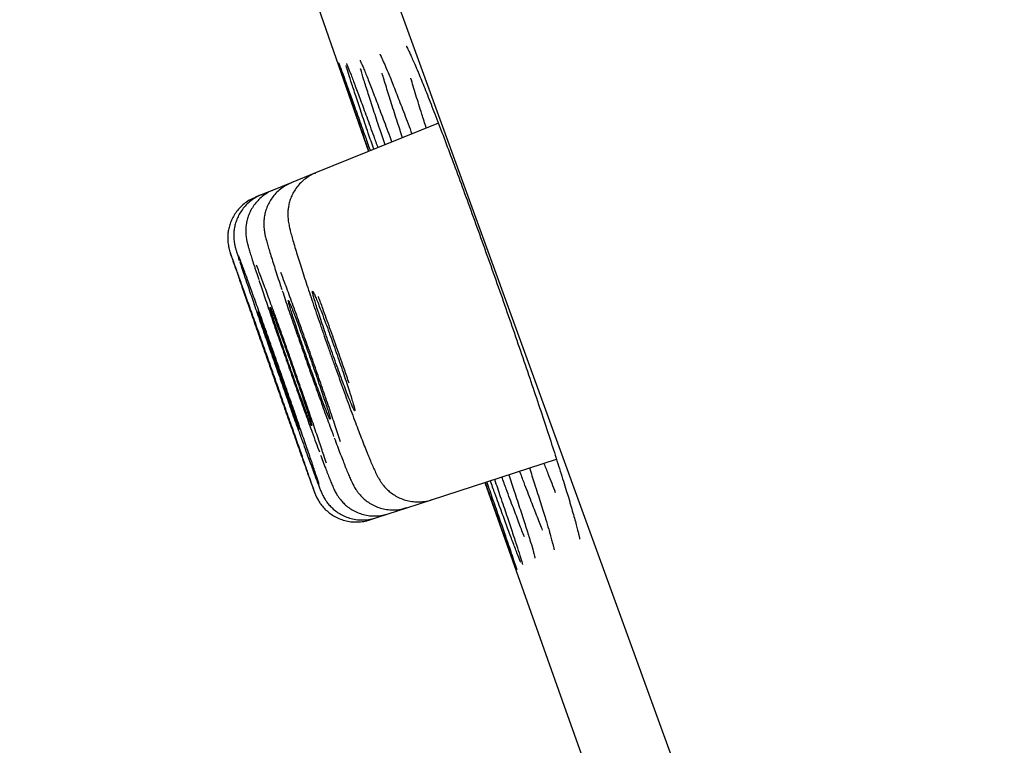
# Model space of a CAD drawing. Header units: millimetres. Extents: x 8 to 1095, y 12 to 2372.
# Tile 49 of 88: x 73.2 to 82.18, y 2262.99 to 2269.59. Entities that reach past the tile are written whole.
import ezdxf

# ---------------------------------------------------------------- set-up
doc = ezdxf.new("R2010")
doc.units = ezdxf.units.MM

msp = doc.modelspace()

# ---------------------------------------------------------------- linework, layer by layer
at = {"color": 7, "linetype": 'Continuous', "lineweight": 30}
for p, q in [((99.5384, 2206.854), (64.2248, 2303.8774)), ((77.0167, 2268.6519), (75.8961, 2268.1992)), ((75.8961, 2268.1992), (75.6763, 2268.1103)), ((75.6763, 2268.1103), (75.5115, 2268.0437)), ((75.5115, 2268.0437), (75.4016, 2267.9993)), ((75.4016, 2267.9993), (75.3466, 2267.9772)), ((76.9537, 2265.2221), (78.0932, 2265.5923)), ((76.7284, 2265.1489), (76.9537, 2265.2221)), ((76.5595, 2265.094), (76.7284, 2265.1489)), ((76.3905, 2265.0391), (76.4468, 2265.0574)), ((76.4468, 2265.0574), (76.5595, 2265.094))]:
    msp.add_line(p, q, dxfattribs=at)
at = {"color": 7, "linetype": 'Continuous', "lineweight": 30, "flags": 128}
for points in [[(74.6067, 2273.4966), (75.6718, 2270.4254), (76.3811, 2268.3951)], [(77.4417, 2265.3807), (78.1458, 2263.3938), (79.2547, 2260.2864)]]:
    msp.add_lwpolyline(points, dxfattribs=at)
at = {"color": 7, "linetype": 'Continuous', "lineweight": 30}
for points, knots in [([(76.7237, 2269.3549), (76.724, 2269.3545), (76.7246, 2269.3535), (76.73, 2269.344), (76.7389, 2269.3268), (76.7521, 2269.2998), (76.7691, 2269.263), (76.7899, 2269.216), (76.8106, 2269.168), (76.8254, 2269.1325), (76.8311, 2269.1189)], [0, 0, 0, 0, 0.077727, 0.18075, 0.302389, 0.439606, 0.587805, 0.742752, 0.901442, 1, 1, 1, 1]), ([(76.484, 2269.2795), (76.4842, 2269.2791), (76.4849, 2269.278), (76.49, 2269.2684), (76.4984, 2269.251), (76.511, 2269.2235), (76.5255, 2269.1906), (76.5371, 2269.1632), (76.5421, 2269.1514)], [0, 0, 0, 0, 0.110674, 0.256688, 0.430786, 0.62771, 0.83998, 1, 1, 1, 1]), ([(76.3834, 2268.396), (76.3658, 2268.4466), (76.3254, 2268.5627), (76.2708, 2268.7199), (76.2191, 2268.8694), (76.1763, 2268.9935), (76.1429, 2269.0913), (76.1201, 2269.159), (76.1082, 2269.1949), (76.1073, 2269.1987), (76.1071, 2269.1994)], [0, 0, 0, 0, 0.11063, 0.253844, 0.397515, 0.540729, 0.683936, 0.8276, 0.970806, 1, 1, 1, 1]), ([(76.1075, 2269.2018), (76.1086, 2269.1992), (76.1116, 2269.1924), (76.1277, 2269.1491), (76.1549, 2269.0747), (76.1921, 2268.9717), (76.2382, 2268.8434), (76.2934, 2268.6888), (76.3461, 2268.5411), (76.3828, 2268.4378), (76.3958, 2268.401)], [0, 0, 0, 0, 0.084811, 0.224327, 0.363837, 0.503791, 0.643301, 0.782809, 0.922762, 1, 1, 1, 1]), ([(76.4283, 2268.4142), (76.4111, 2268.4644), (76.3716, 2268.5802), (76.3185, 2268.7374), (76.2684, 2268.8871), (76.2271, 2269.0124), (76.1965, 2269.1076), (76.1793, 2269.1625), (76.1753, 2269.1772), (76.175, 2269.1782)], [0, 0, 0, 0, 0.1310719, 0.3020614, 0.4735962, 0.6445857, 0.8155753, 0.9871102, 1, 1, 1, 1]), ([(76.1781, 2269.1967), (76.1781, 2269.1968), (76.1777, 2269.1976), (76.1795, 2269.1939), (76.1822, 2269.1875), (76.1838, 2269.1839)], [0, 0, 0, 0, 0.039486, 0.462227, 1, 1, 1, 1]), ([(76.1799, 2269.1937), (76.1834, 2269.1855), (76.1928, 2269.1635), (76.2194, 2269.0953), (76.2579, 2268.9941), (76.3058, 2268.8659), (76.3625, 2268.7118), (76.4159, 2268.5658), (76.4526, 2268.4643), (76.4653, 2268.4291)], [0, 0, 0, 0, 0.098355, 0.26119, 0.424544, 0.587378, 0.750197, 0.913534, 1, 1, 1, 1]), ([(76.3027, 2269.2252), (76.3028, 2269.2251), (76.303, 2269.2246), (76.3071, 2269.2165), (76.3144, 2269.2002), (76.3222, 2269.1826), (76.3283, 2269.168), (76.3297, 2269.1647)], [0, 0, 0, 0, 0.134175, 0.349234, 0.611676, 0.912586, 1, 1, 1, 1]), ([(76.3259, 2269.1743), (76.3313, 2269.1615), (76.3466, 2269.1256), (76.3822, 2269.0359), (76.4312, 2268.9097), (76.4895, 2268.7558), (76.5433, 2268.6124), (76.5798, 2268.5132), (76.592, 2268.4803)], [0, 0, 0, 0, 0.108447, 0.306971, 0.504864, 0.702714, 0.901195, 1, 1, 1, 1]), ([(76.5304, 2268.4554), (76.5141, 2268.5041), (76.4759, 2268.6184), (76.4248, 2268.7742), (76.3759, 2268.9252), (76.3375, 2269.0477), (76.315, 2269.1209), (76.3082, 2269.1452), (76.3079, 2269.1461)], [0, 0, 0, 0, 0.154945, 0.363909, 0.573539, 0.782503, 0.991487, 1, 1, 1, 1]), ([(76.6899, 2268.5198), (76.6746, 2268.5664), (76.6378, 2268.6788), (76.5883, 2268.8339), (76.5421, 2268.9824), (76.5141, 2269.0742), (76.5045, 2269.1081), (76.5042, 2269.1093)], [0, 0, 0, 0, 0.189094, 0.455856, 0.723469, 0.990231, 1, 1, 1, 1]), ([(76.5385, 2269.1606), (76.5468, 2269.1409), (76.5687, 2269.0891), (76.6141, 2268.9758), (76.6735, 2268.8237), (76.7278, 2268.6823), (76.7642, 2268.5854), (76.7758, 2268.5546)], [0, 0, 0, 0, 0.150499, 0.395199, 0.639814, 0.885209, 1, 1, 1, 1]), ([(76.8278, 2269.1276), (76.8368, 2269.1059), (76.863, 2269.0437), (76.9154, 2268.9127), (76.9833, 2268.7398), (77.058, 2268.5451), (77.1382, 2268.3322), (77.223, 2268.1039), (77.3112, 2267.8631), (77.4019, 2267.6125), (77.4937, 2267.3556), (77.5856, 2267.0956), (77.6764, 2266.8356), (77.7649, 2266.5791), (77.8501, 2266.329), (77.9309, 2266.0889), (78.0062, 2265.8616), (78.0753, 2265.6493), (78.1365, 2265.457), (78.1833, 2265.3068), (78.2059, 2265.231), (78.214, 2265.2039)], [0, 0, 0, 0, 0.029428, 0.084675, 0.140099, 0.195346, 0.250563, 0.305956, 0.361172, 0.416369, 0.471741, 0.526938, 0.582134, 0.637505, 0.692701, 0.747916, 0.803306, 0.858521, 0.913766, 0.969187, 1, 1, 1, 1]), ([(76.9067, 2268.6075), (76.8929, 2268.6506), (76.8579, 2268.7599), (76.8116, 2268.9094), (76.7786, 2269.0176), (76.7664, 2269.0604), (76.7662, 2269.061)], [0, 0, 0, 0, 0.2447231, 0.6190933, 0.9946565, 1, 1, 1, 1]), ([(75.8965, 2268.1979), (75.8917, 2268.1962), (75.8676, 2268.188), (75.8287, 2268.1649), (75.7819, 2268.1302), (75.7425, 2268.0905), (75.7103, 2268.0478), (75.6851, 2268.0034), (75.6666, 2267.9588), (75.6543, 2267.9156), (75.6473, 2267.8754), (75.6445, 2267.8397), (75.6445, 2267.8088), (75.6462, 2267.782), (75.6491, 2267.7578), (75.653, 2267.7337), (75.6587, 2267.7052), (75.6672, 2267.6694), (75.6793, 2267.6239), (75.695, 2267.5687), (75.7135, 2267.5067), (75.7349, 2267.4373), (75.7584, 2267.3628), (75.7839, 2267.2833), (75.8114, 2267.1993), (75.8405, 2267.1113), (75.8714, 2267.0195), (75.9038, 2266.9239), (75.9377, 2266.8248), (75.9652, 2266.7452), (75.9815, 2266.6986), (75.9858, 2266.6863)], [0, 0, 0, 0, 0.007133, 0.035131, 0.061905, 0.087589, 0.112246, 0.135882, 0.158444, 0.179781, 0.199638, 0.217875, 0.234995, 0.252278, 0.271051, 0.293386, 0.32282, 0.368022, 0.422872, 0.474949, 0.52994, 0.582606, 0.634104, 0.684792, 0.73477, 0.784054, 0.832833, 0.882127, 0.931932, 0.982073, 1, 1, 1, 1]), ([(75.6766, 2268.1096), (75.6592, 2268.1019), (75.6239, 2268.0863), (75.5767, 2268.0533), (75.5349, 2268.0151), (75.5004, 2267.9733), (75.473, 2267.9293), (75.4523, 2267.8845), (75.438, 2267.8404), (75.4295, 2267.7986), (75.4256, 2267.7608), (75.4251, 2267.7282), (75.4266, 2267.7006), (75.4292, 2267.6771), (75.4326, 2267.6559), (75.4368, 2267.6344), (75.4431, 2267.6072), (75.4522, 2267.5726), (75.4651, 2267.5276), (75.481, 2267.4747), (75.4996, 2267.4147), (75.521, 2267.3471), (75.5448, 2267.2738), (75.5676, 2267.2041), (75.5834, 2267.1567), (75.5898, 2267.1376)], [0, 0, 0, 0, 0.03602, 0.073436, 0.109288, 0.143686, 0.176662, 0.208175, 0.238082, 0.266071, 0.291657, 0.314709, 0.336288, 0.358485, 0.383146, 0.413556, 0.455421, 0.525231, 0.598813, 0.668708, 0.74238, 0.813836, 0.884081, 0.953405, 1, 1, 1, 1]), ([(75.512, 2268.0422), (75.5033, 2268.039), (75.4758, 2268.0289), (75.4343, 2268.0031), (75.389, 2267.9673), (75.3512, 2267.9269), (75.3204, 2267.8839), (75.2966, 2267.8393), (75.2794, 2267.7945), (75.2682, 2267.751), (75.2623, 2267.7104), (75.2605, 2267.6744), (75.2615, 2267.6441), (75.264, 2267.6193), (75.2671, 2267.5988), (75.2706, 2267.5808), (75.2746, 2267.5627), (75.2805, 2267.5397), (75.289, 2267.5097), (75.3011, 2267.4694), (75.3164, 2267.4204), (75.3309, 2267.3749), (75.3416, 2267.3423), (75.345, 2267.3319)], [0, 0, 0, 0, 0.022969, 0.072718, 0.120304, 0.165927, 0.209673, 0.251534, 0.291411, 0.329061, 0.363978, 0.395329, 0.422801, 0.447953, 0.473731, 0.502671, 0.538985, 0.590128, 0.677636, 0.771474, 0.861063, 0.955479, 1, 1, 1, 1]), ([(75.3472, 2267.9756), (75.3379, 2267.9722), (75.3098, 2267.9617), (75.2679, 2267.9355), (75.223, 2267.8995), (75.1854, 2267.8591), (75.1549, 2267.8159), (75.1313, 2267.7713), (75.1142, 2267.7263), (75.1032, 2267.6823), (75.0974, 2267.6403), (75.0961, 2267.6016), (75.098, 2267.5678), (75.1017, 2267.5405), (75.1058, 2267.5201), (75.1092, 2267.5058), (75.112, 2267.4955), (75.1144, 2267.4873), (75.1171, 2267.4787), (75.119, 2267.4726), (75.1209, 2267.467), (75.1214, 2267.4655)], [0, 0, 0, 0, 0.040592, 0.122281, 0.200405, 0.275283, 0.347044, 0.415675, 0.481042, 0.542881, 0.600765, 0.653994, 0.701241, 0.73987, 0.768865, 0.793249, 0.81823, 0.850359, 0.89633, 0.972977, 1, 1, 1, 1]), ([(75.4018, 2267.9987), (75.4007, 2267.9984), (75.3801, 2267.9918), (75.344, 2267.9711), (75.2959, 2267.9377), (75.2553, 2267.8987), (75.2218, 2267.8566), (75.1953, 2267.8124), (75.1755, 2267.7675), (75.162, 2267.7231), (75.1542, 2267.6805), (75.1511, 2267.6414), (75.1515, 2267.6075), (75.154, 2267.5799), (75.1572, 2267.5583), (75.1605, 2267.5413), (75.1638, 2267.5269), (75.1674, 2267.513), (75.1723, 2267.4955), (75.1795, 2267.4717), (75.1893, 2267.4407), (75.198, 2267.4141), (75.2018, 2267.4024)], [0, 0, 0, 0, 0.003566, 0.064949, 0.123554, 0.179696, 0.233523, 0.285069, 0.334266, 0.380941, 0.424743, 0.464966, 0.500313, 0.52996, 0.555932, 0.582118, 0.611866, 0.649965, 0.705146, 0.802307, 0.913381, 1, 1, 1, 1]), ([(75.8243, 2265.4655), (75.8334, 2265.4403), (75.8542, 2265.3822), (75.8753, 2265.3241), (75.8889, 2265.2874), (75.8911, 2265.2832), (75.8826, 2265.3093), (75.8632, 2265.3664), (75.8338, 2265.4517), (75.7948, 2265.5639), (75.7478, 2265.6988), (75.6937, 2265.8534), (75.6344, 2266.0227), (75.5713, 2266.2023), (75.5063, 2266.3869), (75.4413, 2266.5712), (75.378, 2266.7503), (75.3184, 2266.9186), (75.264, 2267.072), (75.2165, 2267.2052), (75.177, 2267.3158), (75.1474, 2267.398), (75.1285, 2267.4499), (75.1245, 2267.4602), (75.1229, 2267.4643)], [0, 0, 0, 0, 0.035812, 0.08248, 0.129148, 0.175815, 0.222482, 0.269151, 0.315819, 0.36249, 0.40916, 0.455834, 0.502507, 0.549182, 0.595858, 0.642533, 0.689208, 0.735882, 0.782556, 0.829227, 0.875898, 0.922566, 0.969235, 1, 1, 1, 1]), ([(75.1248, 2267.4556), (75.1275, 2267.4476), (75.1337, 2267.4287), (75.1558, 2267.3643), (75.1887, 2267.269), (75.2308, 2267.148), (75.2808, 2267.005), (75.3369, 2266.8445), (75.398, 2266.6706), (75.4619, 2266.4886), (75.5272, 2266.3035), (75.5917, 2266.1205), (75.6538, 2265.945), (75.7044, 2265.8022), (75.7443, 2265.6898), (75.7642, 2265.6339), (75.7742, 2265.6059)], [0, 0, 0, 0, 0.056719, 0.133718, 0.21072, 0.287723, 0.36473, 0.441737, 0.518748, 0.595758, 0.67277, 0.749782, 0.826792, 0.903802, 0.951901, 1, 1, 1, 1]), ([(75.9304, 2265.3601), (75.9274, 2265.3696), (75.9189, 2265.3966), (75.8937, 2265.4729), (75.856, 2265.5845), (75.8097, 2265.7203), (75.7562, 2265.8755), (75.6972, 2266.0453), (75.6343, 2266.2253), (75.5693, 2266.4103), (75.5041, 2266.5949), (75.4404, 2266.7742), (75.3802, 2266.9426), (75.325, 2267.0958), (75.2765, 2267.2293), (75.2364, 2267.3381), (75.2094, 2267.4103), (75.1997, 2267.4348), (75.1967, 2267.4426)], [0, 0, 0, 0, 0.03567, 0.10232, 0.168977, 0.235634, 0.302294, 0.368954, 0.435613, 0.502272, 0.568925, 0.635578, 0.702224, 0.768871, 0.835511, 0.902152, 0.968791, 1, 1, 1, 1]), ([(75.2051, 2267.393), (75.2063, 2267.3891), (75.2147, 2267.3631), (75.2401, 2267.2873), (75.2805, 2267.1679), (75.33, 2267.0237), (75.3856, 2266.8628), (75.4463, 2266.6884), (75.5101, 2266.506), (75.5755, 2266.3205), (75.6403, 2266.1372), (75.7029, 2265.9615), (75.7541, 2265.8188), (75.7947, 2265.7064), (75.8149, 2265.6505), (75.8251, 2265.6226)], [0, 0, 0, 0, 0.015622, 0.103131, 0.19064, 0.278155, 0.365669, 0.453184, 0.540699, 0.628208, 0.715717, 0.803217, 0.890718, 0.945359, 1, 1, 1, 1]), ([(75.345, 2267.3319), (75.3485, 2267.3211), (75.3588, 2267.2896), (75.3704, 2267.2544), (75.3789, 2267.2287), (75.379, 2267.2285)], [0, 0, 0, 0, 0.341868, 0.994978, 1, 1, 1, 1]), ([(75.996, 2265.5545), (75.9883, 2265.5781), (75.9688, 2265.638), (75.9276, 2265.761), (75.8749, 2265.9162), (75.8162, 2266.087), (75.7534, 2266.2678), (75.6883, 2266.4535), (75.6227, 2266.6388), (75.5585, 2266.8185), (75.4974, 2266.9874), (75.4415, 2267.1404), (75.3944, 2267.2675), (75.3703, 2267.3309), (75.3595, 2267.3593)], [0, 0, 0, 0, 0.056739, 0.143996, 0.231253, 0.31851, 0.405756, 0.493002, 0.580231, 0.66746, 0.754674, 0.841888, 0.929095, 1, 1, 1, 1]), ([(76.1247, 2265.7503), (76.1171, 2265.7736), (76.0949, 2265.8416), (76.0497, 2265.9764), (75.9917, 2266.1472), (75.9287, 2266.3293), (75.8634, 2266.5159), (75.7973, 2266.7021), (75.7324, 2266.8829), (75.6707, 2267.0517), (75.6193, 2267.1909), (75.5919, 2267.2629), (75.581, 2267.2916)], [0, 0, 0, 0, 0.0571435, 0.1660269, 0.2749101, 0.3837632, 0.4926162, 0.6014327, 0.7102491, 0.8190385, 0.927828, 1, 1, 1, 1]), ([(75.3817, 2267.2208), (75.3834, 2267.2157), (75.3984, 2267.1703), (75.4346, 2267.063), (75.4892, 2266.903), (75.5499, 2266.7273), (75.6137, 2266.5442), (75.6792, 2266.358), (75.7445, 2266.1742), (75.8077, 2265.9981), (75.8596, 2265.855), (75.9009, 2265.7424), (75.9216, 2265.6865), (75.9319, 2265.6586)], [0, 0, 0, 0, 0.013742, 0.120406, 0.227071, 0.333726, 0.440381, 0.547016, 0.653652, 0.760267, 0.866882, 0.933441, 1, 1, 1, 1]), ([(75.5939, 2267.1258), (75.594, 2267.1253), (75.6101, 2267.0767), (75.6486, 2266.963), (75.7082, 2266.7886), (75.7724, 2266.6039), (75.8382, 2266.4169), (75.9041, 2266.232), (75.9679, 2266.0553), (76.021, 2265.9106), (76.0508, 2265.8307), (76.0622, 2265.8)], [0, 0, 0, 0, 0.001316, 0.132373, 0.2634, 0.394426, 0.52541, 0.656393, 0.787338, 0.918283, 1, 1, 1, 1]), ([(75.9534, 2266.9273), (75.9449, 2266.9496), (75.9275, 2266.9949), (75.9061, 2267.0482), (75.8888, 2267.0893), (75.8765, 2267.1154), (75.8694, 2267.1264), (75.8678, 2267.1219), (75.8717, 2267.1018), (75.881, 2267.067), (75.8955, 2267.018), (75.9146, 2266.957), (75.938, 2266.8846), (75.9647, 2266.8042), (75.9945, 2266.7166), (76.0258, 2266.6259), (76.0585, 2266.5331), (76.091, 2266.4423), (76.1229, 2266.3547), (76.1528, 2266.2741), (76.1804, 2266.2015), (76.2044, 2266.1401), (76.2245, 2266.0907), (76.2398, 2266.0555), (76.2503, 2266.0348), (76.2553, 2266.0297), (76.2548, 2266.0401), (76.2489, 2266.0657), (76.2375, 2266.1061), (76.2214, 2266.1596), (76.2005, 2266.2254), (76.1758, 2266.3007), (76.1477, 2266.3845), (76.1174, 2266.4731), (76.0853, 2266.5654), (76.0528, 2266.6573), (76.0202, 2266.7475), (75.9863, 2266.8404), (75.9651, 2266.8964), (75.9534, 2266.9273)], [0, 0, 0, 0, 0.026457, 0.0536816, 0.0801385, 0.1073621, 0.1338292, 0.1610631, 0.1875423, 0.2147891, 0.2412736, 0.2685264, 0.2950073, 0.3222568, 0.3487264, 0.3759645, 0.4024205, 0.4296443, 0.45609, 0.4833027, 0.5097461, 0.536956, 0.563406, 0.5906224, 0.6170851, 0.6443145, 0.6707904, 0.6980337, 0.7245175, 0.7517694, 0.7782524, 0.8055039, 0.8319776, 0.8592198, 0.88568, 0.9129082, 0.9393564, 0.9665719, 1, 1, 1, 1]), ([(75.7291, 2266.842), (75.7207, 2266.8643), (75.7037, 2266.9094), (75.683, 2266.9627), (75.6662, 2267.0038), (75.6546, 2267.03), (75.6481, 2267.0414), (75.6471, 2267.0373), (75.6516, 2267.0177), (75.6613, 2266.9836), (75.6762, 2266.9353), (75.6955, 2266.875), (75.7192, 2266.8034), (75.746, 2266.7238), (75.7757, 2266.637), (75.8069, 2266.5471), (75.8394, 2266.4548), (75.8715, 2266.3647), (75.903, 2266.2775), (75.9325, 2266.1973), (75.9595, 2266.1249), (75.9829, 2266.0637), (76.0024, 2266.0143), (76.0171, 2265.9789), (76.0269, 2265.958), (76.0313, 2265.9526), (76.0303, 2265.9625), (76.0238, 2265.9876), (76.0121, 2266.0273), (75.9955, 2266.08), (75.9744, 2266.1451), (75.9496, 2266.2196), (75.9215, 2266.3026), (75.8912, 2266.3904), (75.8593, 2266.4821), (75.827, 2266.5733), (75.7948, 2266.663), (75.7613, 2266.7554), (75.7405, 2266.8112), (75.7291, 2266.842)], [0, 0, 0, 0, 0.026457, 0.053682, 0.08014, 0.107364, 0.133828, 0.161058, 0.18753, 0.21477, 0.241247, 0.268491, 0.294967, 0.322211, 0.348681, 0.375919, 0.40238, 0.429609, 0.456062, 0.483283, 0.509733, 0.536951, 0.563404, 0.590624, 0.617085, 0.644313, 0.670782, 0.698019, 0.724495, 0.751739, 0.778216, 0.805461, 0.831933, 0.859173, 0.885637, 0.912869, 0.939324, 0.966547, 1, 1, 1, 1]), ([(76.2032, 2266.2843), (76.189, 2266.3259), (76.1541, 2266.4278), (76.0948, 2266.5971), (76.0284, 2266.784), (75.9702, 2266.9454), (75.9364, 2267.037), (75.9232, 2267.0727)], [0, 0, 0, 0, 0.159117, 0.390431, 0.621627, 0.852823, 1, 1, 1, 1]), ([(75.4464, 2266.7353), (75.4384, 2266.7575), (75.422, 2266.8025), (75.4025, 2266.8556), (75.3869, 2266.8971), (75.3769, 2266.9227), (75.372, 2266.9342), (75.3724, 2266.932), (75.3724, 2266.9315)], [0, 0, 0, 0, 0.186631, 0.378675, 0.565306, 0.757349, 0.943988, 1, 1, 1, 1]), ([(75.3726, 2266.9289), (75.3741, 2266.9238), (75.377, 2266.9134), (75.3881, 2266.8792), (75.4038, 2266.832), (75.4239, 2266.7727), (75.4481, 2266.7021), (75.4753, 2266.6235), (75.5052, 2266.5376), (75.5364, 2266.4486), (75.5685, 2266.3572), (75.6002, 2266.2678), (75.631, 2266.1812), (75.6596, 2266.1014), (75.6857, 2266.0294), (75.708, 2265.9682), (75.7262, 2265.919), (75.74, 2265.8827), (75.7449, 2265.8707), (75.7473, 2265.8648)], [0, 0, 0, 0, 0.05803, 0.117743, 0.175778, 0.235497, 0.293537, 0.353259, 0.411299, 0.471022, 0.529057, 0.588776, 0.646806, 0.706519, 0.764543, 0.82425, 0.882272, 0.941977, 1, 1, 1, 1]), ([(75.5602, 2266.7779), (75.552, 2266.8001), (75.5353, 2266.8451), (75.5151, 2266.8983), (75.499, 2266.9396), (75.488, 2266.966), (75.4822, 2266.9777), (75.4817, 2266.9739), (75.4867, 2266.9548), (75.4969, 2266.9212), (75.5122, 2266.8734), (75.5319, 2266.8138), (75.5558, 2266.7428), (75.5828, 2266.6638), (75.6125, 2266.5776), (75.6437, 2266.4882), (75.676, 2266.3965), (75.7079, 2266.3067), (75.739, 2266.2199), (75.768, 2266.1399), (75.7945, 2266.0677), (75.8174, 2266.0066), (75.8363, 2265.9571), (75.8504, 2265.9216), (75.8596, 2265.9005), (75.8633, 2265.8947), (75.8617, 2265.9043), (75.8548, 2265.9289), (75.8426, 2265.9681), (75.8256, 2266.0202), (75.8042, 2266.0847), (75.7792, 2266.1586), (75.751, 2266.241), (75.7207, 2266.3282), (75.6889, 2266.4193), (75.6568, 2266.5101), (75.6249, 2266.5994), (75.5918, 2266.6914), (75.5714, 2266.7471), (75.5602, 2266.7779)], [0, 0, 0, 0, 0.026458, 0.053684, 0.080143, 0.107368, 0.13383, 0.161058, 0.187525, 0.214759, 0.24123, 0.268468, 0.29494, 0.322179, 0.348648, 0.375885, 0.40235, 0.429582, 0.456041, 0.483268, 0.509724, 0.536948, 0.563404, 0.590628, 0.617088, 0.644315, 0.67078, 0.698013, 0.724483, 0.75172, 0.778191, 0.805431, 0.831901, 0.859139, 0.885605, 0.912839, 0.939299, 0.966528, 1, 1, 1, 1]), ([(75.3883, 2266.7131), (75.3804, 2266.7353), (75.3643, 2266.7804), (75.3453, 2266.8336), (75.3303, 2266.8753), (75.3209, 2266.9011), (75.3165, 2266.9129), (75.317, 2266.9108), (75.3172, 2266.9103)], [0, 0, 0, 0, 0.186525, 0.378459, 0.564984, 0.756918, 0.943439, 1, 1, 1, 1]), ([(75.3178, 2266.9079), (75.3194, 2266.9029), (75.3228, 2266.8927), (75.3344, 2266.8588), (75.3506, 2266.812), (75.3711, 2266.7529), (75.3957, 2266.6827), (75.4231, 2266.6044), (75.4531, 2266.5188), (75.4843, 2266.43), (75.5165, 2266.3388), (75.548, 2266.2495), (75.5786, 2266.1629), (75.6068, 2266.0832), (75.6325, 2266.0111), (75.6543, 2265.9498), (75.672, 2265.9005), (75.6852, 2265.8639), (75.6897, 2265.8518), (75.6919, 2265.8458)], [0, 0, 0, 0, 0.058027, 0.117736, 0.175765, 0.235477, 0.29351, 0.353226, 0.411261, 0.470979, 0.529015, 0.588735, 0.646769, 0.706487, 0.764519, 0.824234, 0.882262, 0.941974, 1, 1, 1, 1]), ([(75.6943, 2265.84), (75.6943, 2265.8398), (75.6953, 2265.8374), (75.6922, 2265.847), (75.6845, 2265.8697), (75.6711, 2265.9086), (75.6533, 2265.96), (75.6311, 2266.0238), (75.6055, 2266.097), (75.5769, 2266.1787), (75.5465, 2266.2653), (75.5146, 2266.3558), (75.4828, 2266.4461), (75.4514, 2266.5351), (75.4189, 2266.6268), (75.3991, 2266.6825), (75.3883, 2266.7131)], [0, 0, 0, 0, 0.006872, 0.08076, 0.156791, 0.230683, 0.306716, 0.380611, 0.456649, 0.530549, 0.606591, 0.680492, 0.756536, 0.830436, 0.906479, 1, 1, 1, 1]), ([(75.7502, 2265.8593), (75.7503, 2265.8591), (75.7515, 2265.8568), (75.7488, 2265.8666), (75.7417, 2265.8896), (75.7288, 2265.9289), (75.7115, 2265.9806), (75.6896, 2266.0447), (75.6644, 2266.1182), (75.6359, 2266.2002), (75.6056, 2266.287), (75.5738, 2266.3778), (75.5419, 2266.4682), (75.5103, 2266.5573), (75.4775, 2266.6491), (75.4575, 2266.7047), (75.4464, 2266.7353)], [0, 0, 0, 0, 0.007205, 0.081069, 0.157075, 0.230947, 0.306961, 0.380838, 0.456858, 0.530737, 0.606759, 0.680635, 0.756653, 0.830522, 0.906533, 1, 1, 1, 1]), ([(75.9858, 2266.6863), (75.9935, 2266.6643), (76.0131, 2266.608), (76.0451, 2266.5173), (76.0812, 2266.4157), (76.1167, 2266.3165), (76.1517, 2266.22), (76.186, 2266.1261), (76.2197, 2266.0349), (76.2525, 2265.9471), (76.284, 2265.8638), (76.3139, 2265.7857), (76.342, 2265.7138), (76.3635, 2265.6595), (76.3755, 2265.6301), (76.3793, 2265.6206)], [0, 0, 0, 0, 0.053426, 0.136146, 0.218173, 0.299243, 0.379289, 0.460086, 0.541829, 0.624362, 0.707498, 0.791056, 0.874918, 0.959116, 1, 1, 1, 1]), ([(76.0673, 2265.786), (76.0769, 2265.7604), (76.0964, 2265.7086), (76.1231, 2265.6386), (76.1431, 2265.587), (76.1539, 2265.5597), (76.157, 2265.5517)], [0, 0, 0, 0, 0.288746, 0.583586, 0.879057, 1, 1, 1, 1]), ([(75.7769, 2265.5984), (75.7842, 2265.5779), (75.7997, 2265.5343), (75.8154, 2265.4904), (75.8239, 2265.4666), (75.8258, 2265.4613)], [0, 0, 0, 0, 0.408298, 0.869581, 1, 1, 1, 1]), ([(75.8251, 2265.6226), (75.8407, 2265.5798), (75.8606, 2265.5252), (75.875, 2265.4867), (75.8781, 2265.4783)], [0, 0, 0, 0, 0.783154, 1, 1, 1, 1]), ([(75.943, 2265.6286), (75.9458, 2265.6211), (75.9576, 2265.5894), (75.9734, 2265.5474), (75.9857, 2265.5152), (75.9906, 2265.5025)], [0, 0, 0, 0, 0.158315, 0.665753, 1, 1, 1, 1]), ([(76.3793, 2265.6206), (76.3833, 2265.6109), (76.3952, 2265.5819), (76.4135, 2265.5385), (76.4347, 2265.4906), (76.452, 2265.4542), (76.468, 2265.4241), (76.481, 2265.4019), (76.4955, 2265.3797), (76.514, 2265.3547), (76.5382, 2265.3271), (76.5691, 2265.2977), (76.6077, 2265.2686), (76.6534, 2265.2425), (76.7046, 2265.2217), (76.7598, 2265.2078), (76.8176, 2265.2017), (76.8761, 2265.2047), (76.922, 2265.212), (76.9468, 2265.2213), (76.9533, 2265.2237)], [0, 0, 0, 0, 0.050274, 0.151256, 0.256542, 0.375442, 0.434094, 0.476341, 0.514529, 0.551335, 0.588526, 0.629373, 0.674611, 0.722784, 0.772806, 0.824078, 0.876142, 0.92868, 0.981485, 1, 1, 1, 1]), ([(75.9906, 2265.5025), (75.9942, 2265.4931), (76.0048, 2265.4653), (76.0208, 2265.4245), (76.0379, 2265.3816), (76.0514, 2265.3494), (76.0625, 2265.3246), (76.0715, 2265.3058), (76.081, 2265.2876), (76.0919, 2265.2686), (76.1067, 2265.2458), (76.1271, 2265.219), (76.1546, 2265.1889), (76.1899, 2265.1579), (76.2323, 2265.1291), (76.2807, 2265.1048), (76.3339, 2265.0867), (76.3904, 2265.0761), (76.4487, 2265.0739), (76.5058, 2265.0792), (76.5418, 2265.0901), (76.5591, 2265.0953)], [0, 0, 0, 0, 0.048064, 0.142269, 0.238854, 0.341732, 0.407642, 0.457662, 0.491025, 0.52082, 0.550019, 0.581346, 0.618376, 0.660513, 0.705504, 0.752742, 0.801626, 0.851559, 0.902128, 0.953071, 1, 1, 1, 1]), ([(76.157, 2265.5517), (76.1608, 2265.5422), (76.172, 2265.5139), (76.1891, 2265.4718), (76.2082, 2265.4266), (76.2243, 2265.3906), (76.2385, 2265.3616), (76.2516, 2265.3376), (76.2649, 2265.3158), (76.2812, 2265.2922), (76.3032, 2265.2651), (76.3319, 2265.2355), (76.3684, 2265.2054), (76.4122, 2265.1776), (76.4619, 2265.1547), (76.516, 2265.1384), (76.5731, 2265.1296), (76.6315, 2265.1296), (76.6839, 2265.136), (76.7152, 2265.1464), (76.7279, 2265.1506)], [0, 0, 0, 0, 0.049275, 0.147068, 0.248177, 0.358966, 0.435455, 0.480122, 0.514376, 0.547857, 0.582045, 0.620661, 0.664236, 0.710903, 0.75961, 0.809773, 0.86087, 0.912533, 0.964524, 1, 1, 1, 1]), ([(77.8463, 2265.5121), (77.8622, 2265.4633), (77.8996, 2265.349), (77.949, 2265.1939), (77.9927, 2265.054), (78.0133, 2264.9845), (78.0222, 2264.9546)], [0, 0, 0, 0, 0.2130299, 0.4991402, 0.7843418, 1, 1, 1, 1]), ([(78.0856, 2265.286), (78.0638, 2265.341), (78.0309, 2265.424), (77.9932, 2265.5226), (77.9805, 2265.5557)], [0, 0, 0, 0, 0.6634261, 1, 1, 1, 1]), ([(75.8801, 2265.4725), (75.8836, 2265.4632), (75.8937, 2265.4359), (75.9086, 2265.3961), (75.9241, 2265.3554), (75.9378, 2265.3205), (75.9472, 2265.2974), (75.9561, 2265.2772), (75.9633, 2265.2622), (75.9722, 2265.2453), (75.9846, 2265.2243), (76.0023, 2265.1983), (76.0269, 2265.1682), (76.059, 2265.1366), (76.0981, 2265.1063), (76.1435, 2265.0796), (76.1944, 2265.0582), (76.2495, 2265.0438), (76.3071, 2265.0372), (76.3655, 2265.0395), (76.4126, 2265.0467), (76.4387, 2265.0563), (76.4463, 2265.0591)], [0, 0, 0, 0, 0.046604, 0.136818, 0.228589, 0.32396, 0.428754, 0.470835, 0.499546, 0.524031, 0.548172, 0.575714, 0.610104, 0.649268, 0.691169, 0.735953, 0.782842, 0.83106, 0.880084, 0.92959, 0.97937, 1, 1, 1, 1]), ([(77.5281, 2265.4087), (77.5461, 2265.3557), (77.5865, 2265.2375), (77.6401, 2265.0786), (77.6898, 2264.9301), (77.7302, 2264.8072), (77.7605, 2264.7129), (77.778, 2264.6566), (77.7821, 2264.6414), (77.7828, 2264.6386)], [0, 0, 0, 0, 0.134607, 0.300495, 0.465856, 0.631222, 0.797114, 0.962479, 1, 1, 1, 1]), ([(77.7002, 2265.1474), (77.6793, 2265.203), (77.6466, 2265.29), (77.6086, 2265.3932), (77.5948, 2265.4304)], [0, 0, 0, 0, 0.638683, 1, 1, 1, 1]), ([(77.6579, 2265.4509), (77.6749, 2265.3998), (77.7138, 2265.2834), (77.7655, 2265.1259), (77.8134, 2264.9773), (77.8513, 2264.8572), (77.8684, 2264.7998), (77.8764, 2264.7728)], [0, 0, 0, 0, 0.167678, 0.382162, 0.595965, 0.809797, 1, 1, 1, 1]), ([(77.8638, 2265.2063), (77.8424, 2265.2617), (77.8095, 2265.347), (77.7716, 2265.4481), (77.7582, 2265.4835)], [0, 0, 0, 0, 0.649548, 1, 1, 1, 1]), ([(77.5486, 2265.0878), (77.5286, 2265.1438), (77.4964, 2265.2341), (77.4585, 2265.3409), (77.4441, 2265.3814)], [0, 0, 0, 0, 0.6204789, 1, 1, 1, 1]), ([(77.4568, 2265.3856), (77.4755, 2265.332), (77.5168, 2265.2132), (77.5721, 2265.054), (77.6234, 2264.9057), (77.6653, 2264.7838), (77.6982, 2264.6876), (77.7206, 2264.6211), (77.7319, 2264.5868), (77.7325, 2264.5837), (77.7327, 2264.5831)], [0, 0, 0, 0, 0.116285, 0.257763, 0.398791, 0.539814, 0.681286, 0.822308, 0.963322, 1, 1, 1, 1]), ([(77.5955, 2265.107), (77.575, 2265.1629), (77.5424, 2265.2519), (77.5043, 2265.3572), (77.4901, 2265.3964)], [0, 0, 0, 0, 0.627615, 1, 1, 1, 1]), ([(75.8856, 2265.2963), (75.8858, 2265.2958), (75.888, 2265.2897), (75.8906, 2265.2831), (75.8947, 2265.2727), (75.8993, 2265.2616), (75.9058, 2265.2474), (75.9133, 2265.2321), (75.9198, 2265.2212), (75.9229, 2265.216)], [0, 0, 0, 0, 0.0300599, 0.3745936, 0.5884535, 0.7283415, 0.816648, 0.9134737, 1, 1, 1, 1]), ([(75.8907, 2265.2829), (75.8908, 2265.2826), (75.8921, 2265.2793), (75.8943, 2265.2737), (75.8989, 2265.2624), (75.9055, 2265.248), (75.9142, 2265.2307), (75.9273, 2265.2077), (75.9471, 2265.1785), (75.975, 2265.1451), (76.01, 2265.1119), (76.0513, 2265.0817), (76.0976, 2265.0562), (76.1495, 2265.0362), (76.2052, 2265.0234), (76.2632, 2265.0185), (76.3216, 2265.0229), (76.3645, 2265.0303), (76.3864, 2265.0389), (76.3901, 2265.0403)], [0, 0, 0, 0, 0.005514, 0.078453, 0.125723, 0.153545, 0.183338, 0.222266, 0.273398, 0.338752, 0.41282, 0.484071, 0.562012, 0.643345, 0.726769, 0.811446, 0.896865, 0.982699, 1, 1, 1, 1]), ([(77.8011, 2264.8843), (77.8009, 2264.8846), (77.788, 2264.9171), (77.755, 2265.0028), (77.7185, 2265.0992), (77.7002, 2265.1474)], [0, 0, 0, 0, 0.005778, 0.502889, 1, 1, 1, 1]), ([(77.9673, 2264.945), (77.9672, 2264.9451), (77.9539, 2264.9771), (77.92, 2265.0623), (77.8825, 2265.1583), (77.8638, 2265.2063)], [0, 0, 0, 0, 0.002027, 0.501014, 1, 1, 1, 1]), ([(78.2112, 2265.2123), (78.2184, 2265.1878), (78.2337, 2265.1368), (78.2531, 2265.0691), (78.2702, 2265.0079), (78.2837, 2264.9567), (78.2938, 2264.9158), (78.3003, 2264.8866), (78.3036, 2264.8695), (78.3046, 2264.8616), (78.3046, 2264.8624), (78.3045, 2264.8626)], [0, 0, 0, 0, 0.125814, 0.262918, 0.398067, 0.530472, 0.658963, 0.784146, 0.885216, 0.970661, 1, 1, 1, 1]), ([(76.3803, 2265.0366), (76.3808, 2265.0367), (76.3842, 2265.0374), (76.3874, 2265.0389), (76.3901, 2265.0402)], [0, 0, 0, 0, 0.152472, 1, 1, 1, 1]), ([(77.7303, 2264.586), (77.7293, 2264.5883), (77.7262, 2264.5956), (77.7099, 2264.6396), (77.6824, 2264.715), (77.6453, 2264.8176), (77.6012, 2264.9406), (77.5661, 2265.0387), (77.5486, 2265.0878)], [0, 0, 0, 0, 0.086047, 0.273435, 0.461421, 0.648809, 0.824404, 1, 1, 1, 1]), ([(77.7678, 2264.6505), (77.766, 2264.6548), (77.7578, 2264.6742), (77.7334, 2264.7372), (77.6953, 2264.8372), (77.6494, 2264.9603), (77.6135, 2265.0581), (77.5955, 2265.107)], [0, 0, 0, 0, 0.0683755, 0.3094099, 0.5496779, 0.7748389, 1, 1, 1, 1]), ([(78.0192, 2264.9637), (78.0233, 2264.9498), (78.0336, 2264.915), (78.0466, 2264.8694), (78.0582, 2264.8266), (78.066, 2264.7955), (78.0704, 2264.7761), (78.0722, 2264.7663), (78.0722, 2264.7662), (78.0722, 2264.7662)], [0, 0, 0, 0, 0.122776, 0.307423, 0.487455, 0.663328, 0.809536, 0.934024, 1, 1, 1, 1]), ([(77.8733, 2264.7823), (77.8747, 2264.7777), (77.8806, 2264.7579), (77.8875, 2264.7331), (77.8942, 2264.7082), (77.8973, 2264.6952), (77.8985, 2264.6893), (77.8983, 2264.6905), (77.8982, 2264.6906)], [0, 0, 0, 0, 0.081531, 0.356856, 0.598092, 0.811176, 0.980766, 1, 1, 1, 1]), ([(77.7797, 2264.6488), (77.7809, 2264.6443), (77.7832, 2264.6362), (77.7844, 2264.6313), (77.7841, 2264.6324), (77.7841, 2264.6325)], [0, 0, 0, 0, 0.527525, 0.961256, 1, 1, 1, 1])]:
    msp.add_open_spline(points, degree=3, knots=knots, dxfattribs=at)

doc.saveas('drawing.dxf')
